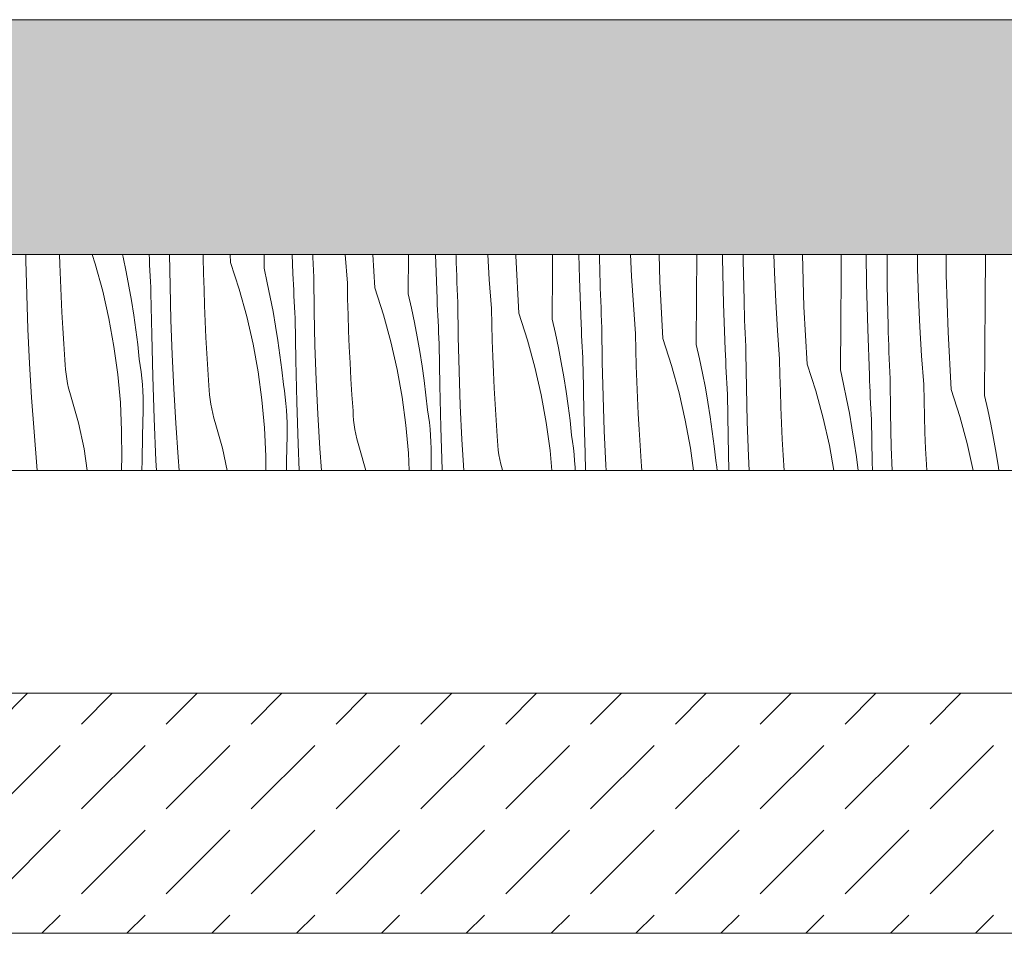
# Model space of a CAD drawing. Header units: millimetres. Extents: x -7814 to 55813, y 465 to 25965.
# Tile 42 of 112: x 30741 to 31561, y 20728 to 21489. Entities that reach past the tile are written whole.
import ezdxf

# ---------------------------------------------------------------- set-up
doc = ezdxf.new("R2010")
doc.units = ezdxf.units.MM
doc.layers.add('2D Drafting - General2', color=251, linetype='Continuous', lineweight=15)
doc.layers.add('2D Drafting - General81', color=251, linetype='Continuous', lineweight=20)

# ---------------------------------------------------------------- blocks, each defined once
blk = doc.blocks.new('*X24')
at = {"layer": '2D Drafting - General81', "linetype": 'Continuous'}
for p, q in [((-68069.86, 69541.41), (-68069.93, 69546.59)), ((-68041.54, 69538.42), (-68041.76, 69546.59)), ((-68014.68, 69546.59), (-68012.12, 69538.64)), ((-67989.38, 69546.59), (-67988.83, 69544.15)), ((-67988.83, 69544.15), (-67986.31, 69532.14)), ((-67966.99, 69542.51), (-67967.17, 69546.59)), ((-67949.8, 69520.24), (-67950.11, 69546.59)), ((-67922.1, 69543.88), (-67922.31, 69546.59)), ((-67921.84, 69530.56), (-67922.1, 69543.88)), ((-67899.27, 69539.85), (-67899.63, 69546.59)), ((-67871.47, 69534.95), (-67871.39, 69546.59)), ((-67847.33, 69530.69), (-67847.9, 69546.59)), ((-67830.78, 69544.29), (-67830.86, 69546.59)), ((-67830.55, 69538.74), (-67830.78, 69544.29)), ((-67802.03, 69522.71), (-67803.83, 69546.59)), ((-67779.21, 69518.68), (-67780.7, 69546.59)), ((-67751.4, 69513.78), (-67751.19, 69546.59)), ((-67727.26, 69509.52), (-67728.6, 69546.59)), ((-67711.47, 69545.32), (-67711.51, 69546.59)), ((-67711.3, 69539.77), (-67711.47, 69545.32)), ((-67683.78, 69525.61), (-67685.04, 69546.59)), ((-67661.69, 69545.26), (-67661.73, 69546.59)), ((-67659.14, 69497.51), (-67661.69, 69545.26)), ((-67631.08, 69531.95), (-67630.98, 69546.59)), ((-67608.57, 69526.48), (-67609.09, 69546.59)), ((-67591.56, 69529.7), (-67591.91, 69546.59)), ((-67565.16, 69528.55), (-67565.97, 69546.59)), ((-67541.62, 69524.09), (-67542.29, 69546.59)), ((-67511.01, 69510.78), (-67510.77, 69546.59)), ((-67489.48, 69543.46), (-67489.53, 69546.59)), ((-67488.5, 69505.31), (-67489.48, 69543.46)), ((-67472.18, 69541.56), (-67472.22, 69546.59)), ((-67446.17, 69531.5), (-67446.63, 69546.59)), ((-67421.55, 69502.92), (-67422.85, 69546.59)), ((-67390.67, 69528.95), (-67390.55, 69546.59)), ((-67369.41, 69522.28), (-67369.78, 69546.59)), ((-67352.11, 69520.39), (-67352.3, 69546.59)), ((-67326.83, 69534.47), (-67327.01, 69546.59)), ((-67302.91, 69529.54), (-67303.01, 69546.59)), ((-67270.61, 69507.78), (-67270.33, 69546.59)), ((-68069.18, 69512.84), (-68069.86, 69541.41)), ((-68041.09, 69525.1), (-68041.54, 69538.42)), ((-68012.12, 69538.64), (-68005.89, 69515.96)), ((-67966.79, 69537.84), (-67966.99, 69542.51)), ((-67966.57, 69533.17), (-67966.79, 69537.84)), ((-67899.27, 69539.85), (-67892.05, 69517.47)), ((-67830.32, 69533.2), (-67830.55, 69538.74)), ((-67711.11, 69534.22), (-67711.3, 69539.77)), ((-67471.5, 69508.52), (-67472.18, 69541.56)), ((-67986.31, 69532.14), (-67983.99, 69520.09)), ((-67966.35, 69528.49), (-67966.57, 69533.17)), ((-67966.12, 69523.82), (-67966.35, 69528.49)), ((-67921.47, 69517.24), (-67921.84, 69530.56)), ((-67871.47, 69534.95), (-67868.76, 69522.98)), ((-67847.13, 69526.02), (-67847.33, 69530.69)), ((-67830.07, 69527.65), (-67830.32, 69533.2)), ((-67829.73, 69499.07), (-67830.07, 69527.65)), ((-67710.92, 69528.67), (-67711.11, 69534.22)), ((-67710.71, 69523.12), (-67710.92, 69528.67)), ((-67631.33, 69492.61), (-67631.08, 69531.95)), ((-67591.4, 69524.15), (-67591.56, 69529.7)), ((-67563.71, 69504.44), (-67565.16, 69528.55)), ((-67445.09, 69507.38), (-67446.17, 69531.5)), ((-67390.94, 69489.61), (-67390.67, 69528.95)), ((-67326.11, 69510.33), (-67326.83, 69534.47)), ((-67301.48, 69481.75), (-67302.91, 69529.54)), ((-68040.54, 69511.8), (-68041.09, 69525.1)), ((-67983.99, 69520.09), (-67981.87, 69508.01)), ((-67965.89, 69519.15), (-67966.12, 69523.82)), ((-67965.65, 69514.47), (-67965.89, 69519.15)), ((-67949.12, 69491.67), (-67949.8, 69520.24)), ((-67868.76, 69522.98), (-67866.24, 69510.97)), ((-67846.93, 69521.34), (-67847.13, 69526.02)), ((-67846.72, 69516.67), (-67846.93, 69521.34)), ((-67801.77, 69509.39), (-67802.03, 69522.71)), ((-67710.49, 69517.57), (-67710.71, 69523.12)), ((-67681.97, 69501.53), (-67683.78, 69525.61)), ((-67607.19, 69488.35), (-67608.57, 69526.48)), ((-67591.23, 69518.6), (-67591.4, 69524.15)), ((-67539.07, 69476.34), (-67541.62, 69524.09)), ((-67368.44, 69484.14), (-67369.41, 69522.28)), ((-67351.43, 69487.35), (-67352.11, 69520.39)), ((-68068.16, 69484.28), (-68069.18, 69512.84)), ((-68039.89, 69498.49), (-68040.54, 69511.8)), ((-68005.89, 69515.96), (-68000.68, 69493.03)), ((-67965.07, 69479.57), (-67965.65, 69514.47)), ((-67921.02, 69503.93), (-67921.47, 69517.24)), ((-67892.05, 69517.47), (-67885.82, 69494.79)), ((-67866.24, 69510.97), (-67863.93, 69498.92)), ((-67846.5, 69512), (-67846.72, 69516.67)), ((-67846.28, 69507.32), (-67846.5, 69512)), ((-67779.21, 69518.68), (-67771.98, 69496.3)), ((-67751.4, 69513.78), (-67748.69, 69501.81)), ((-67710.25, 69512.02), (-67710.49, 69517.57)), ((-67710, 69506.48), (-67710.25, 69512.02)), ((-67591.05, 69513.05), (-67591.23, 69518.6)), ((-67590.85, 69507.5), (-67591.05, 69513.05)), ((-67511.27, 69471.44), (-67511.01, 69510.78)), ((-67981.87, 69508.01), (-67979.95, 69495.89)), ((-67920.47, 69490.62), (-67921.02, 69503.93)), ((-67846.05, 69502.65), (-67846.28, 69507.32)), ((-67845.82, 69497.98), (-67846.05, 69502.65)), ((-67801.41, 69496.07), (-67801.77, 69509.39)), ((-67727.06, 69504.85), (-67727.26, 69509.52)), ((-67726.86, 69500.17), (-67727.06, 69504.85)), ((-67709.66, 69477.9), (-67710, 69506.48)), ((-67590.64, 69501.95), (-67590.85, 69507.5)), ((-67561.9, 69480.36), (-67563.71, 69504.44)), ((-67487.12, 69467.18), (-67488.5, 69505.31)), ((-67471.34, 69502.97), (-67471.5, 69508.52)), ((-67471.16, 69497.42), (-67471.34, 69502.97)), ((-67443.64, 69483.27), (-67445.09, 69507.38)), ((-67419, 69455.17), (-67421.55, 69502.92)), ((-67325.02, 69486.21), (-67326.11, 69510.33)), ((-67270.88, 69468.44), (-67270.61, 69507.78)), ((-68039.16, 69485.19), (-68039.89, 69498.49)), ((-67979.95, 69495.89), (-67978.22, 69483.74)), ((-67885.82, 69494.79), (-67880.61, 69471.85)), ((-67863.93, 69498.92), (-67861.8, 69486.84)), ((-67845.58, 69493.3), (-67845.82, 69497.98)), ((-67829.05, 69470.5), (-67829.73, 69499.07)), ((-67800.95, 69482.76), (-67801.41, 69496.07)), ((-67771.98, 69496.3), (-67765.76, 69473.62)), ((-67748.69, 69501.81), (-67746.18, 69489.8)), ((-67726.65, 69495.5), (-67726.86, 69500.17)), ((-67726.43, 69490.82), (-67726.65, 69495.5)), ((-67681.7, 69488.22), (-67681.97, 69501.53)), ((-67659.14, 69497.51), (-67651.91, 69475.13)), ((-67590.42, 69496.4), (-67590.64, 69501.95)), ((-67590.18, 69490.85), (-67590.42, 69496.4)), ((-67470.98, 69491.88), (-67471.16, 69497.42)), ((-68000.68, 69493.03), (-67996.48, 69469.88)), ((-67948.1, 69463.11), (-67949.12, 69491.67)), ((-67919.83, 69477.32), (-67920.47, 69490.62)), ((-67861.8, 69486.84), (-67859.88, 69474.72)), ((-67845, 69458.4), (-67845.58, 69493.3)), ((-67746.18, 69489.8), (-67743.86, 69477.75)), ((-67726.21, 69486.15), (-67726.43, 69490.82)), ((-67725.99, 69481.48), (-67726.21, 69486.15)), ((-67681.34, 69474.9), (-67681.7, 69488.22)), ((-67631.33, 69492.61), (-67628.62, 69480.64)), ((-67606.99, 69483.68), (-67607.19, 69488.35)), ((-67589.93, 69485.31), (-67590.18, 69490.85)), ((-67470.78, 69486.33), (-67470.98, 69491.88)), ((-67470.57, 69480.78), (-67470.78, 69486.33)), ((-67391.2, 69450.26), (-67390.94, 69489.61)), ((-67351.27, 69481.8), (-67351.43, 69487.35)), ((-67323.57, 69462.1), (-67325.02, 69486.21)), ((-68066.81, 69455.73), (-68068.16, 69484.28)), ((-68038.33, 69471.9), (-68039.16, 69485.19)), ((-67978.22, 69483.74), (-67976.69, 69471.57)), ((-67964.19, 69444.67), (-67965.07, 69479.57)), ((-67800.4, 69469.45), (-67800.95, 69482.76)), ((-67743.86, 69477.75), (-67741.74, 69465.67)), ((-67725.75, 69476.8), (-67725.99, 69481.48)), ((-67708.98, 69449.33), (-67709.66, 69477.9)), ((-67628.62, 69480.64), (-67626.11, 69468.63)), ((-67606.79, 69479), (-67606.99, 69483.68)), ((-67606.58, 69474.33), (-67606.79, 69479)), ((-67589.59, 69456.73), (-67589.93, 69485.31)), ((-67561.63, 69467.05), (-67561.9, 69480.36)), ((-67470.35, 69475.23), (-67470.57, 69480.78)), ((-67441.83, 69459.19), (-67443.64, 69483.27)), ((-67367.06, 69446.01), (-67368.44, 69484.14)), ((-67351.1, 69476.25), (-67351.27, 69481.8)), ((-67298.94, 69434), (-67301.48, 69481.75)), ((-68037.4, 69458.61), (-68038.33, 69471.9)), ((-67996.48, 69469.88), (-67993.31, 69446.58)), ((-67976.69, 69471.57), (-67975.37, 69459.37)), ((-67919.09, 69464.02), (-67919.83, 69477.32)), ((-67880.61, 69471.85), (-67876.41, 69448.71)), ((-67859.88, 69474.72), (-67858.15, 69462.57)), ((-67828.03, 69441.94), (-67829.05, 69470.5)), ((-67765.76, 69473.62), (-67760.54, 69450.68)), ((-67725.51, 69472.13), (-67725.75, 69476.8)), ((-67724.93, 69437.23), (-67725.51, 69472.13)), ((-67680.88, 69461.59), (-67681.34, 69474.9)), ((-67651.91, 69475.13), (-67645.69, 69452.45)), ((-67606.37, 69469.65), (-67606.58, 69474.33)), ((-67606.15, 69464.98), (-67606.37, 69469.65)), ((-67539.07, 69476.34), (-67531.85, 69453.96)), ((-67511.27, 69471.44), (-67508.56, 69459.47)), ((-67470.11, 69469.68), (-67470.35, 69475.23)), ((-67469.87, 69464.14), (-67470.11, 69469.68)), ((-67350.91, 69470.7), (-67351.1, 69476.25)), ((-67350.71, 69465.16), (-67350.91, 69470.7)), ((-67946.74, 69434.56), (-67948.1, 69463.11)), ((-67918.26, 69450.73), (-67919.09, 69464.02)), ((-67858.15, 69462.57), (-67856.63, 69450.4)), ((-67799.76, 69456.15), (-67800.4, 69469.45)), ((-67741.74, 69465.67), (-67739.81, 69453.55)), ((-67680.33, 69448.28), (-67680.88, 69461.59)), ((-67626.11, 69468.63), (-67623.79, 69456.58)), ((-67605.92, 69460.31), (-67606.15, 69464.98)), ((-67561.27, 69453.73), (-67561.63, 69467.05)), ((-67486.93, 69462.5), (-67487.12, 69467.18)), ((-67486.72, 69457.83), (-67486.93, 69462.5)), ((-67469.52, 69435.56), (-67469.87, 69464.14)), ((-67350.5, 69459.61), (-67350.71, 69465.16)), ((-67321.76, 69438.02), (-67323.57, 69462.1)), ((-67271.13, 69429.09), (-67270.88, 69468.44)), ((-68065.11, 69427.2), (-68066.81, 69455.73)), ((-68037.22, 69454.66), (-68037.4, 69458.61)), ((-68036.91, 69450.73), (-68037.22, 69454.66)), ((-67974.54, 69454.05), (-67975.37, 69459.37)), ((-67973.84, 69448.72), (-67974.54, 69454.05)), ((-67844.13, 69423.5), (-67845, 69458.4)), ((-67799.02, 69442.85), (-67799.76, 69456.15)), ((-67739.81, 69453.55), (-67738.09, 69441.4)), ((-67623.79, 69456.58), (-67621.67, 69444.5)), ((-67605.69, 69455.63), (-67605.92, 69460.31)), ((-67605.45, 69450.96), (-67605.69, 69455.63)), ((-67588.91, 69428.16), (-67589.59, 69456.73)), ((-67560.82, 69440.42), (-67561.27, 69453.73)), ((-67531.85, 69453.96), (-67525.62, 69431.28)), ((-67508.56, 69459.47), (-67506.04, 69447.46)), ((-67486.51, 69453.16), (-67486.72, 69457.83)), ((-67486.3, 69448.48), (-67486.51, 69453.16)), ((-67441.56, 69445.87), (-67441.83, 69459.19)), ((-67419, 69455.17), (-67411.78, 69432.78)), ((-67350.28, 69454.06), (-67350.5, 69459.61)), ((-67350.05, 69448.51), (-67350.28, 69454.06)), ((-68036.45, 69446.81), (-68036.91, 69450.73)), ((-68035.86, 69442.9), (-68036.45, 69446.81)), ((-67993.31, 69446.58), (-67991.18, 69423.15)), ((-67973.27, 69443.37), (-67973.84, 69448.72)), ((-67917.33, 69437.44), (-67918.26, 69450.73)), ((-67876.41, 69448.71), (-67873.25, 69425.41)), ((-67856.63, 69450.4), (-67855.3, 69438.2)), ((-67760.54, 69450.68), (-67756.35, 69427.54)), ((-67707.96, 69420.77), (-67708.98, 69449.33)), ((-67679.69, 69434.98), (-67680.33, 69448.28)), ((-67645.69, 69452.45), (-67640.47, 69429.51)), ((-67604.86, 69416.05), (-67605.45, 69450.96)), ((-67506.04, 69447.46), (-67503.72, 69435.41)), ((-67486.08, 69443.81), (-67486.3, 69448.48)), ((-67441.2, 69432.56), (-67441.56, 69445.87)), ((-67391.2, 69450.26), (-67388.49, 69438.3)), ((-67366.86, 69441.33), (-67367.06, 69446.01)), ((-67349.8, 69442.96), (-67350.05, 69448.51)), ((-68035.14, 69439.02), (-68035.86, 69442.9)), ((-68034.27, 69435.17), (-68035.14, 69439.02)), ((-67972.82, 69438.01), (-67973.27, 69443.37)), ((-67972.5, 69432.64), (-67972.82, 69438.01)), ((-67963.04, 69409.77), (-67964.19, 69444.67)), ((-67917.16, 69433.49), (-67917.33, 69437.44)), ((-67854.47, 69432.88), (-67855.3, 69438.2)), ((-67826.67, 69413.39), (-67828.03, 69441.94)), ((-67798.19, 69429.56), (-67799.02, 69442.85)), ((-67738.09, 69441.4), (-67736.56, 69429.23)), ((-67724.06, 69402.32), (-67724.93, 69437.23)), ((-67621.67, 69444.5), (-67619.74, 69432.38)), ((-67560.27, 69427.11), (-67560.82, 69440.42)), ((-67485.85, 69439.14), (-67486.08, 69443.81)), ((-67485.62, 69434.46), (-67485.85, 69439.14)), ((-67388.49, 69438.3), (-67385.97, 69426.29)), ((-67366.66, 69436.66), (-67366.86, 69441.33)), ((-67366.45, 69431.98), (-67366.66, 69436.66)), ((-67349.46, 69414.39), (-67349.8, 69442.96)), ((-67321.5, 69424.7), (-67321.76, 69438.02)), ((-68033.27, 69431.35), (-68034.27, 69435.17)), ((-68032.14, 69427.56), (-68033.27, 69431.35)), ((-67972.3, 69427.26), (-67972.5, 69432.64)), ((-67945.05, 69406.03), (-67946.74, 69434.56)), ((-67916.84, 69429.56), (-67917.16, 69433.49)), ((-67916.39, 69425.63), (-67916.84, 69429.56)), ((-67853.77, 69427.55), (-67854.47, 69432.88)), ((-67797.26, 69416.27), (-67798.19, 69429.56)), ((-67736.56, 69429.23), (-67735.23, 69417.03)), ((-67678.95, 69421.68), (-67679.69, 69434.98)), ((-67640.47, 69429.51), (-67636.28, 69406.37)), ((-67619.74, 69432.38), (-67618.02, 69420.23)), ((-67525.62, 69431.28), (-67520.41, 69408.34)), ((-67503.72, 69435.41), (-67501.6, 69423.32)), ((-67485.38, 69429.79), (-67485.62, 69434.46)), ((-67484.79, 69394.88), (-67485.38, 69429.79)), ((-67468.84, 69406.99), (-67469.52, 69435.56)), ((-67440.75, 69419.25), (-67441.2, 69432.56)), ((-67411.78, 69432.78), (-67405.55, 69410.1)), ((-67366.23, 69427.31), (-67366.45, 69431.98)), ((-67298.94, 69434), (-67291.71, 69411.61)), ((-67271.13, 69429.09), (-67268.42, 69417.13)), ((-68063.08, 69398.69), (-68065.11, 69427.2)), ((-68026.11, 69406.22), (-68032.14, 69427.56)), ((-67991.18, 69423.15), (-67990.09, 69399.66)), ((-67972.23, 69421.88), (-67972.3, 69427.26)), ((-67972.28, 69416.5), (-67972.23, 69421.88)), ((-67915.8, 69421.73), (-67916.39, 69425.63)), ((-67915.07, 69417.85), (-67915.8, 69421.73)), ((-67873.25, 69425.41), (-67871.12, 69401.98)), ((-67853.2, 69422.2), (-67853.77, 69427.55)), ((-67852.75, 69416.84), (-67853.2, 69422.2)), ((-67842.97, 69388.6), (-67844.13, 69423.5)), ((-67756.35, 69427.54), (-67753.18, 69404.24)), ((-67706.6, 69392.22), (-67707.96, 69420.77)), ((-67678.12, 69408.38), (-67678.95, 69421.68)), ((-67587.89, 69399.6), (-67588.91, 69428.16)), ((-67559.62, 69413.81), (-67560.27, 69427.11)), ((-67501.6, 69423.32), (-67499.68, 69411.21)), ((-67385.97, 69426.29), (-67383.65, 69414.24)), ((-67366.01, 69422.64), (-67366.23, 69427.31)), ((-67365.78, 69417.96), (-67366.01, 69422.64)), ((-67321.14, 69411.39), (-67321.5, 69424.7)), ((-67972.73, 69395.61), (-67972.28, 69416.5)), ((-67914.2, 69414), (-67915.07, 69417.85)), ((-67913.21, 69410.17), (-67914.2, 69414)), ((-67852.43, 69411.47), (-67852.75, 69416.84)), ((-67824.98, 69384.86), (-67826.67, 69413.39)), ((-67797.09, 69412.32), (-67797.26, 69416.27)), ((-67796.77, 69408.39), (-67797.09, 69412.32)), ((-67734.41, 69411.71), (-67735.23, 69417.03)), ((-67618.02, 69420.23), (-67616.49, 69408.05)), ((-67603.99, 69381.15), (-67604.86, 69416.05)), ((-67558.89, 69400.51), (-67559.62, 69413.81)), ((-67440.2, 69405.94), (-67440.75, 69419.25)), ((-67383.65, 69414.24), (-67381.53, 69402.15)), ((-67365.55, 69413.29), (-67365.78, 69417.96)), ((-67365.31, 69408.62), (-67365.55, 69413.29)), ((-67348.78, 69385.81), (-67349.46, 69414.39)), ((-67268.42, 69417.13), (-67265.91, 69405.12)), ((-68021.47, 69384.53), (-68026.11, 69406.22)), ((-67961.59, 69374.89), (-67963.04, 69409.77)), ((-67943.01, 69377.52), (-67945.05, 69406.03)), ((-67912.08, 69406.39), (-67913.21, 69410.17)), ((-67906.04, 69385.05), (-67912.08, 69406.39)), ((-67852.23, 69406.09), (-67852.43, 69411.47)), ((-67852.16, 69400.71), (-67852.23, 69406.09)), ((-67796.32, 69404.46), (-67796.77, 69408.39)), ((-67795.73, 69400.56), (-67796.32, 69404.46)), ((-67753.18, 69404.24), (-67751.05, 69380.81)), ((-67733.71, 69406.38), (-67734.41, 69411.71)), ((-67733.13, 69401.03), (-67733.71, 69406.38)), ((-67677.2, 69395.1), (-67678.12, 69408.38)), ((-67636.28, 69406.37), (-67633.11, 69383.06)), ((-67616.49, 69408.05), (-67615.16, 69395.86)), ((-67520.41, 69408.34), (-67516.21, 69385.2)), ((-67499.68, 69411.21), (-67497.95, 69399.06)), ((-67467.83, 69378.42), (-67468.84, 69406.99)), ((-67439.56, 69392.63), (-67440.2, 69405.94)), ((-67405.55, 69410.1), (-67400.34, 69387.17)), ((-67364.73, 69373.71), (-67365.31, 69408.62)), ((-67320.68, 69398.08), (-67321.14, 69411.39)), ((-67291.71, 69411.61), (-67285.49, 69388.93)), ((-67265.91, 69405.12), (-67263.59, 69393.07)), ((-68060.71, 69370.21), (-68063.08, 69398.69)), ((-67990.09, 69399.66), (-67990.04, 69376.14)), ((-67871.12, 69401.98), (-67870.02, 69378.49)), ((-67852.22, 69395.33), (-67852.16, 69400.71)), ((-67795, 69396.68), (-67795.73, 69400.56)), ((-67794.14, 69392.82), (-67795, 69396.68)), ((-67732.68, 69395.67), (-67733.13, 69401.03)), ((-67732.36, 69390.29), (-67732.68, 69395.67)), ((-67722.9, 69367.43), (-67724.06, 69402.32)), ((-67614.34, 69390.54), (-67615.16, 69395.86)), ((-67586.54, 69371.05), (-67587.89, 69399.6)), ((-67558.05, 69387.21), (-67558.89, 69400.51)), ((-67497.95, 69399.06), (-67496.42, 69386.88)), ((-67381.53, 69402.15), (-67379.61, 69390.04)), ((-67320.13, 69384.77), (-67320.68, 69398.08)), ((-67973.14, 69374.72), (-67972.73, 69395.61)), ((-67852.66, 69374.44), (-67852.22, 69395.33)), ((-67842.06, 69366.59), (-67842.97, 69388.6)), ((-67793.14, 69389), (-67794.14, 69392.82)), ((-67792.01, 69385.22), (-67793.14, 69389)), ((-67732.16, 69384.92), (-67732.36, 69390.29)), ((-67705.08, 69366.59), (-67706.6, 69392.22)), ((-67677.02, 69391.15), (-67677.2, 69395.1)), ((-67676.7, 69387.22), (-67677.02, 69391.15)), ((-67613.64, 69385.21), (-67614.34, 69390.54)), ((-67484.09, 69366.59), (-67484.79, 69394.88)), ((-67438.82, 69379.34), (-67439.56, 69392.63)), ((-67379.61, 69390.04), (-67377.88, 69377.89)), ((-67285.49, 69388.93), (-67280.4, 69366.59)), ((-67263.59, 69393.07), (-67261.47, 69380.98)), ((-68018.84, 69366.59), (-68021.47, 69384.53)), ((-67902.09, 69366.59), (-67906.04, 69385.05)), ((-67823.67, 69366.59), (-67824.98, 69384.86)), ((-67786.74, 69366.59), (-67792.01, 69385.22)), ((-67751.05, 69380.81), (-67750.39, 69366.59)), ((-67732.09, 69379.54), (-67732.16, 69384.92)), ((-67732.15, 69374.16), (-67732.09, 69379.54)), ((-67676.25, 69383.29), (-67676.7, 69387.22)), ((-67675.66, 69379.39), (-67676.25, 69383.29)), ((-67674.93, 69375.51), (-67675.66, 69379.39)), ((-67633.11, 69383.06), (-67631.61, 69366.59)), ((-67613.06, 69379.86), (-67613.64, 69385.21)), ((-67612.62, 69374.49), (-67613.06, 69379.86)), ((-67603.51, 69366.59), (-67603.99, 69381.15)), ((-67557.13, 69373.93), (-67558.05, 69387.21)), ((-67516.21, 69385.2), (-67513.68, 69366.59)), ((-67496.42, 69386.88), (-67495.09, 69374.69)), ((-67438.02, 69366.59), (-67438.82, 69379.34)), ((-67400.34, 69387.17), (-67396.61, 69366.59)), ((-67348.09, 69366.59), (-67348.78, 69385.81)), ((-67319.49, 69371.46), (-67320.13, 69384.77)), ((-67261.47, 69380.98), (-67259.54, 69368.86)), ((-67990.22, 69369.27), (-67990.04, 69376.14)), ((-67973.28, 69366.59), (-67973.14, 69374.72)), ((-67961.18, 69366.59), (-67961.59, 69374.89)), ((-67942.1, 69366.59), (-67943.01, 69377.52)), ((-67870.02, 69378.49), (-67870, 69366.59)), ((-67852.81, 69366.59), (-67852.66, 69374.44)), ((-67732.31, 69366.59), (-67732.15, 69374.16)), ((-67674.07, 69371.65), (-67674.93, 69375.51)), ((-67673.07, 69367.83), (-67674.07, 69371.65)), ((-67612.29, 69369.12), (-67612.62, 69374.49)), ((-67586.27, 69366.59), (-67586.54, 69371.05)), ((-67556.95, 69369.98), (-67557.13, 69373.93)), ((-67494.27, 69369.37), (-67495.09, 69374.69)), ((-67467.26, 69366.59), (-67467.83, 69378.42)), ((-67377.88, 69377.89), (-67376.47, 69366.59)), ((-67364.55, 69366.59), (-67364.73, 69373.71)), ((-67319.22, 69366.59), (-67319.49, 69371.46)), ((-68060.37, 69366.59), (-68060.71, 69370.21)), ((-67990.33, 69366.59), (-67990.22, 69369.27)), ((-67722.87, 69366.59), (-67722.9, 69367.43)), ((-67672.7, 69366.59), (-67673.07, 69367.83)), ((-67612.2, 69366.59), (-67612.29, 69369.12)), ((-67556.68, 69366.59), (-67556.95, 69369.98)), ((-67493.91, 69366.59), (-67494.27, 69369.37)), ((-67259.54, 69368.86), (-67259.22, 69366.59))]:
    blk.add_line(p, q, dxfattribs=at)
blk = doc.blocks.new('Wype_nienie_26')
at = {"layer": '2D Drafting - General2', "linetype": 'Continuous'}
for p, q in [((-55900.3, 69546.59), (-72935.87, 69546.59)), ((-72935.87, 69366.59), (-55900.3, 69366.59))]:
    blk.add_line(p, q, dxfattribs=at)
at = {"layer": '2D Drafting - General81', "linetype": 'Continuous'}
blk.add_blockref('*X24', (0, 0), dxfattribs=at)

msp = doc.modelspace()

# ---------------------------------------------------------------- hatches: boundary and pattern name
at = {"layer": '2D Drafting - General81', "linetype": 'Continuous'}
h = msp.add_hatch(dxfattribs=at)
h.set_pattern_fill('SOLID___DASHED', color=256, style=0, pattern_type=2)
h.set_pattern_definition([(45, (98815.82, -48252.71), (-70.71068, 70.71068), []), (45, (98780.46, -48217.35), (-70.71068, 70.71068), [75, -25])])
h.paths.add_polyline_path([(42915.51, 21293.88), (42915.51, 21489.43), (25880.53, 21489.43), (25879.94, 21293.88)], flags=0)
h = msp.add_hatch(dxfattribs=at)
h.set_pattern_fill('BETON', color=256, style=0, pattern_type=2)
h.set_pattern_definition([(45, (98815.82, -48252.71), (-70.71068, 70.71068), [75, -25]), (45, (98815.82, -48182), (-70.71068, 70.71068), [75, -25])])
h.paths.add_polyline_path([(33735.64, 20728.1), (33735.64, 20928.1), (27765.64, 20928.1), (27765.64, 20728.1)], flags=0)

# ---------------------------------------------------------------- linework, layer by layer
at = {"layer": '2D Drafting - General2', "linetype": 'Continuous'}
msp.add_line((39724.92, 20728.19), (27765.64, 20728.19), dxfattribs=at)
at = {"layer": '2D Drafting - General2', "linetype": 'Continuous', "flags": 128}
for points in [[(42915.51, 21293.88), (42915.51, 21489.43), (25880.53, 21489.43), (25879.94, 21293.88)], [(33735.64, 20728.1), (33735.64, 20928.1), (27765.64, 20928.1), (27765.64, 20728.1)]]:
    msp.add_lwpolyline(points, close=True, dxfattribs=at)

# ---------------------------------------------------------------- block references
at = {"layer": '2D Drafting - General81', "linetype": 'Continuous'}
msp.add_blockref('Wype_nienie_26', (98815.82, -48252.71), dxfattribs=at)

doc.saveas('drawing.dxf')
